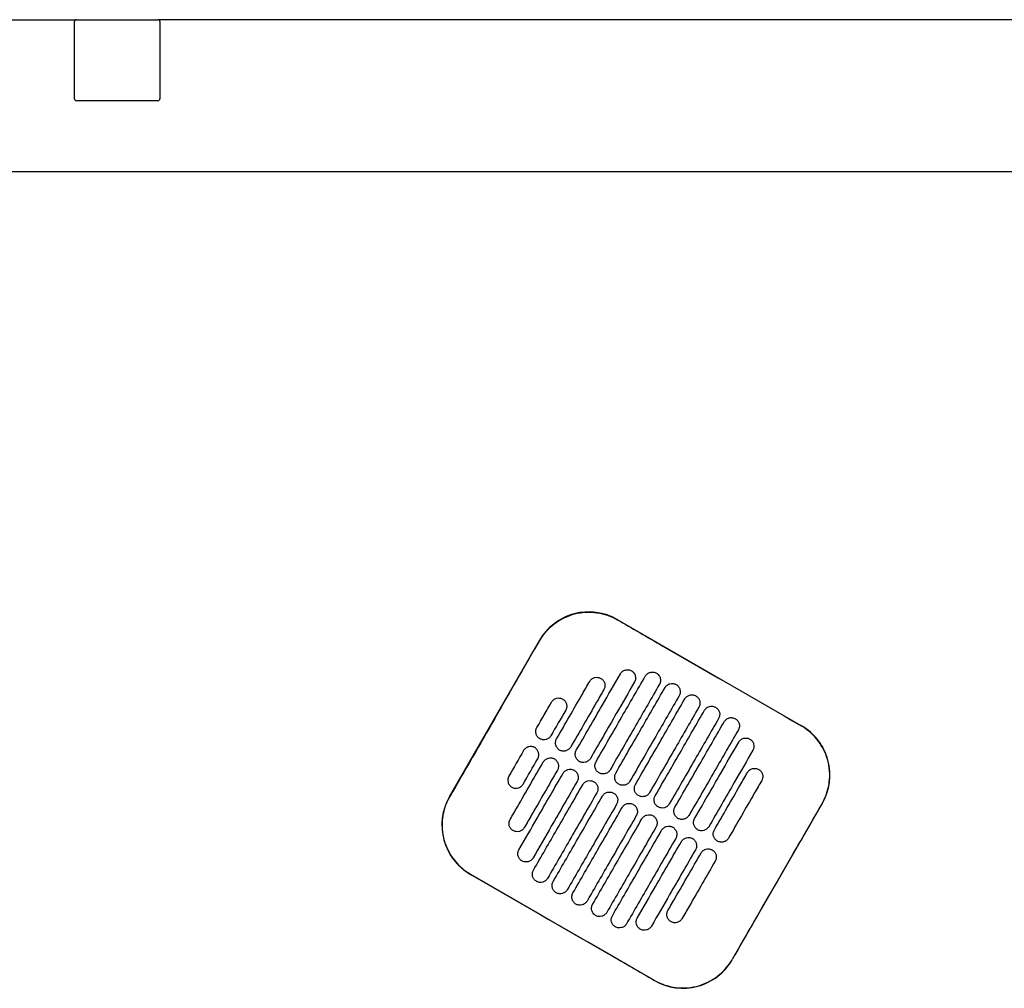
# Model space of a CAD drawing. Header units: metres. Extents: x 15.2 to 54.2, y -39.7 to 1.1.
# Tile 204 of 256: x 52.464 to 52.983, y -37.313 to -36.802. Entities that reach past the tile are written whole.
import ezdxf

# ---------------------------------------------------------------- set-up
doc = ezdxf.new("R2010")
doc.units = ezdxf.units.M
doc.header["$MEASUREMENT"] = 0
doc.layers.add('2D', color=252, linetype='Continuous')

# ---------------------------------------------------------------- blocks, each defined once
blk = doc.blocks.new('2D_QYOS_600')
for p, q in [((0.0785, 0), (0.73066, 0)), ((0.73096, 0.00005), (0.73097, 0.00005)), ((0.73097, 0.00005), (0.77397, 0.00005)), ((1.66604, 0.00005), (0.77396, 0.00005)), ((0.72996, -0.04165), (0.72996, -0.00095)), ((0.72997, -0.04165), (0.72997, -0.00095)), ((0.77496, -0.00095), (0.77496, -0.04165)), ((0.77497, -0.00095), (0.77497, -0.04165)), ((0.73097, -0.04265), (0.73096, -0.04265)), ((0.77397, -0.04265), (0.73097, -0.04265)), ((0.0795, -0.08), (2.36049, -0.08)), ((1.01605, -0.31597), (1.11307, -0.37192)), ((0.92761, -0.40926), (0.97508, -0.32697)), ((1.12407, -0.4129), (1.07661, -0.49519)), ((1.03564, -0.50619), (0.93861, -0.45024))]:
    blk.add_line(p, q)
for centre, radius, start, end in [((0.73096, -0.00095), 0.001, 90, 180), ((0.73097, -0.00095), 0.001, 90, 180), ((0.77396, -0.00095), 0.001, 0, 90), ((0.77397, -0.00095), 0.001, 360, 90), ((0.73096, -0.04165), 0.001, 180, 270), ((0.73097, -0.04165), 0.001, 180, 270), ((0.77396, -0.04165), 0.001, 270, 360), ((0.77397, -0.04165), 0.001, 270, 0), ((1.00106, -0.34196), 0.03, 60.027, 150.027), ((1.09808, -0.39791), 0.03, 330.027, 60.027), ((0.9536, -0.42425), 0.03, 150.027, 240.027), ((1.05062, -0.48021), 0.03, 240.027, 330.027)]:
    blk.add_arc(centre, radius, start, end)
for points, knots in [([(0.97517, -0.32702), (0.97555, -0.32636), (0.97596, -0.32572), (0.97839, -0.32215), (0.98091, -0.3196), (0.98676, -0.31546), (0.99005, -0.31393), (0.99741, -0.31202), (1.00143, -0.3118), (1.00912, -0.31292), (1.01272, -0.31417), (1.016, -0.31606)], [-8.20809, -8.20809, -8.20809, -8.20809, -7.978943, -7.978943, -6.912231, -6.912231, -5.830065, -5.830065, -4.632711, -4.632711, -3.498654, -3.498654, -3.498654, -3.498654]), ([(1.016, -0.31606), (1.02389, -0.32062), (1.03209, -0.32535), (1.0644, -0.34399), (1.08871, -0.35801), (1.11302, -0.37202)], [-3.18138, -3.18138, -3.18138, -3.18138, -2.673929, -2.673929, -1.133377, -1.133377, -1.133377, -1.133377]), ([(0.95145, -0.36818), (0.95239, -0.36655), (0.95332, -0.36493), (0.96227, -0.34941), (0.96884, -0.33801), (0.97517, -0.32702)], [-12.071476, -12.071476, -12.071476, -12.071476, -11.509189, -11.509189, -6.696301, -6.696301, -6.696301, -6.696301]), ([(1.01766, -0.3446), (1.01791, -0.34417), (1.01827, -0.34371), (1.01922, -0.34299), (1.01972, -0.34275), (1.02079, -0.34245), (1.02137, -0.34241), (1.02256, -0.34257), (1.02311, -0.34278), (1.02353, -0.34303)], [-0.5514248, -0.5514248, -0.5514248, -0.5514248, -0.4031161, -0.4031161, -0.2776965, -0.2776965, -0.1471644, -0.1471644, 0, 0, 0, 0]), ([(0.99443, -0.38489), (0.99897, -0.37702), (1.00351, -0.36915), (1.01125, -0.35572), (1.01446, -0.35016), (1.01766, -0.3446)], [0.699452, 0.699452, 0.699452, 0.699452, 3.42526, 3.42526, 5.350619, 5.350619, 5.350619, 5.350619]), ([(1.00152, -0.34856), (1.00177, -0.34814), (1.00213, -0.34768), (1.00308, -0.34696), (1.00358, -0.34671), (1.00465, -0.34642), (1.00523, -0.34638), (1.00642, -0.34653), (1.00697, -0.34675), (1.00739, -0.34699)], [-0.5513875, -0.5513875, -0.5513875, -0.5513875, -0.4031047, -0.4031047, -0.2776919, -0.2776919, -0.1471638, -0.1471638, 0, 0, 0, 0]), ([(1.00482, -0.39088), (1.00936, -0.38301), (1.0139, -0.37514), (1.02256, -0.36012), (1.02668, -0.35298), (1.03081, -0.34583)], [0.699452, 0.699452, 0.699452, 0.699452, 3.425292, 3.425292, 5.900643, 5.900643, 5.900643, 5.900643]), ([(1.00739, -0.34699), (1.00782, -0.34724), (1.00828, -0.3476), (1.00901, -0.34856), (1.00925, -0.34906), (1.00954, -0.35013), (1.00958, -0.3507), (1.00943, -0.35189), (1.00922, -0.35244), (1.00897, -0.35286)], [-0.5553353, -0.5553353, -0.5553353, -0.5553353, -0.4045593, -0.4045593, -0.278267, -0.278267, -0.1472205, -0.1472205, 0, 0, 0, 0]), ([(1.02353, -0.34303), (1.02396, -0.34327), (1.02442, -0.34364), (1.02515, -0.34459), (1.02539, -0.34509), (1.02568, -0.34616), (1.02573, -0.34673), (1.02557, -0.34792), (1.02536, -0.34847), (1.02511, -0.34889)], [-0.5553003, -0.5553003, -0.5553003, -0.5553003, -0.4045497, -0.4045497, -0.2782639, -0.2782639, -0.1472208, -0.1472208, 0, 0, 0, 0]), ([(1.03081, -0.34583), (1.03105, -0.34541), (1.03142, -0.34494), (1.03237, -0.34422), (1.03286, -0.34398), (1.03393, -0.34368), (1.03451, -0.34364), (1.03571, -0.3438), (1.03625, -0.34401), (1.03668, -0.34426)], [-0.5514378, -0.5514378, -0.5514378, -0.5514378, -0.4031217, -0.4031217, -0.2776979, -0.2776979, -0.1471642, -0.1471642, 0, 0, 0, 0]), ([(1.03668, -0.34426), (1.0371, -0.3445), (1.03757, -0.34487), (1.03829, -0.34582), (1.03853, -0.34632), (1.03883, -0.34739), (1.03887, -0.34796), (1.03872, -0.34916), (1.0385, -0.3497), (1.03826, -0.35012)], [-0.5552876, -0.5552876, -0.5552876, -0.5552876, -0.4045446, -0.4045446, -0.2782629, -0.2782629, -0.1472212, -0.1472212, 0, 0, 0, 0]), ([(0.98403, -0.37889), (0.98857, -0.37102), (0.99311, -0.36315), (0.99894, -0.35304), (1.00023, -0.3508), (1.00152, -0.34856)], [0.699452, 0.699452, 0.699452, 0.699452, 3.425217, 3.425217, 4.200582, 4.200582, 4.200582, 4.200582]), ([(1.00897, -0.35286), (1.00768, -0.3551), (1.00639, -0.35734), (1.00056, -0.36745), (0.99602, -0.37532), (0.99148, -0.38319)], [2.649916, 2.649916, 2.649916, 2.649916, 3.425249, 3.425249, 6.151046, 6.151046, 6.151046, 6.151046]), ([(1.02511, -0.34889), (1.02191, -0.35445), (1.0187, -0.36001), (1.01096, -0.37344), (1.00642, -0.38131), (1.00188, -0.38918)], [1.499949, 1.499949, 1.499949, 1.499949, 3.425284, 3.425284, 6.151116, 6.151116, 6.151116, 6.151116]), ([(1.03826, -0.35012), (1.03413, -0.35727), (1.03001, -0.36442), (1.02135, -0.37944), (1.01681, -0.38731), (1.01227, -0.39518)], [0.949973, 0.949973, 0.949973, 0.949973, 3.425307, 3.425307, 6.151164, 6.151164, 6.151164, 6.151164]), ([(1.01522, -0.39688), (1.01976, -0.38901), (1.0243, -0.38114), (1.03296, -0.36612), (1.03708, -0.35897), (1.0412, -0.35182)], [0.699452, 0.699452, 0.699452, 0.699452, 3.425313, 3.425313, 5.900643, 5.900643, 5.900643, 5.900643]), ([(1.0412, -0.35182), (1.04145, -0.3514), (1.04181, -0.35094), (1.04276, -0.35022), (1.04326, -0.34997), (1.04433, -0.34968), (1.04491, -0.34964), (1.0461, -0.34979), (1.04665, -0.35001), (1.04707, -0.35025)], [-0.5514274, -0.5514274, -0.5514274, -0.5514274, -0.4031209, -0.4031209, -0.2776962, -0.2776962, -0.1471634, -0.1471634, 0, 0, 0, 0]), ([(1.04707, -0.35025), (1.04749, -0.3505), (1.04796, -0.35086), (1.04868, -0.35182), (1.04893, -0.35231), (1.04922, -0.35339), (1.04926, -0.35396), (1.04911, -0.35515), (1.0489, -0.35569), (1.04865, -0.35612)], [-0.5552953, -0.5552953, -0.5552953, -0.5552953, -0.4045437, -0.4045437, -0.2782634, -0.2782634, -0.1472215, -0.1472215, 0, 0, 0, 0]), ([(0.98139, -0.35946), (0.98163, -0.35904), (0.982, -0.35858), (0.98294, -0.35786), (0.98344, -0.35761), (0.98451, -0.35732), (0.98509, -0.35728), (0.98629, -0.35743), (0.98683, -0.35764), (0.98726, -0.35789)], [-0.5513269, -0.5513269, -0.5513269, -0.5513269, -0.4030891, -0.4030891, -0.2776846, -0.2776846, -0.1471626, -0.1471626, 0, 0, 0, 0]), ([(0.98726, -0.35789), (0.98768, -0.35813), (0.98815, -0.3585), (0.98887, -0.35946), (0.98911, -0.35995), (0.98941, -0.36102), (0.98945, -0.3616), (0.98929, -0.36279), (0.98908, -0.36333), (0.98884, -0.36376)], [-0.5553938, -0.5553938, -0.5553938, -0.5553938, -0.4045733, -0.4045733, -0.2782728, -0.2782728, -0.147221, -0.147221, 0, 0, 0, 0]), ([(1.04865, -0.35612), (1.04453, -0.36327), (1.04041, -0.37041), (1.03175, -0.38543), (1.02721, -0.3933), (1.02267, -0.40117)], [0.949998, 0.949998, 0.949998, 0.949998, 3.42532, 3.42532, 6.151189, 6.151189, 6.151189, 6.151189]), ([(1.02561, -0.40287), (1.03015, -0.395), (1.03469, -0.38713), (1.04335, -0.37211), (1.04747, -0.36497), (1.0516, -0.35782)], [0.699452, 0.699452, 0.699452, 0.699452, 3.425322, 3.425322, 5.900643, 5.900643, 5.900643, 5.900643]), ([(1.0516, -0.35782), (1.05184, -0.3574), (1.05221, -0.35693), (1.05316, -0.35621), (1.05365, -0.35597), (1.05472, -0.35567), (1.0553, -0.35563), (1.0565, -0.35579), (1.05704, -0.356), (1.05747, -0.35625)], [-0.5514139, -0.5514139, -0.5514139, -0.5514139, -0.4031194, -0.4031194, -0.2776944, -0.2776944, -0.1471626, -0.1471626, 0, 0, 0, 0]), ([(1.05747, -0.35625), (1.05789, -0.35649), (1.05836, -0.35686), (1.05908, -0.35781), (1.05932, -0.35831), (1.05962, -0.35938), (1.05966, -0.35995), (1.05951, -0.36115), (1.05929, -0.36169), (1.05905, -0.36211)], [-0.5553076, -0.5553076, -0.5553076, -0.5553076, -0.4045445, -0.4045445, -0.2782646, -0.2782646, -0.1472219, -0.1472219, 0, 0, 0, 0]), ([(1.05905, -0.36211), (1.05492, -0.36926), (1.0508, -0.37641), (1.04214, -0.39143), (1.0376, -0.3993), (1.03306, -0.40717)], [0.950001, 0.950001, 0.950001, 0.950001, 3.425322, 3.425322, 6.151192, 6.151192, 6.151192, 6.151192]), ([(1.06199, -0.36381), (1.06224, -0.36339), (1.0626, -0.36293), (1.06355, -0.36221), (1.06405, -0.36196), (1.06512, -0.36167), (1.0657, -0.36163), (1.06689, -0.36178), (1.06744, -0.362), (1.06786, -0.36224)], [-0.551397, -0.551397, -0.551397, -0.551397, -0.4031173, -0.4031173, -0.2776925, -0.2776925, -0.1471621, -0.1471621, 0, 0, 0, 0]), ([(1.06786, -0.36224), (1.06828, -0.36249), (1.06875, -0.36285), (1.06947, -0.36381), (1.06972, -0.3643), (1.07001, -0.36538), (1.07005, -0.36595), (1.0699, -0.36714), (1.06969, -0.36769), (1.06944, -0.36811)], [-0.5553245, -0.5553245, -0.5553245, -0.5553245, -0.4045471, -0.4045471, -0.2782667, -0.2782667, -0.1472226, -0.1472226, 0, 0, 0, 0]), ([(1.03601, -0.40887), (1.04055, -0.401), (1.04509, -0.39313), (1.05375, -0.37811), (1.05787, -0.37096), (1.06199, -0.36381)], [0.699452, 0.699452, 0.699452, 0.699452, 3.425321, 3.425321, 5.900643, 5.900643, 5.900643, 5.900643]), ([(1.06944, -0.36811), (1.06532, -0.37526), (1.0612, -0.3824), (1.05254, -0.39742), (1.048, -0.40529), (1.04346, -0.41317)], [0.949982, 0.949982, 0.949982, 0.949982, 3.425312, 3.425312, 6.151173, 6.151173, 6.151173, 6.151173]), ([(1.07239, -0.36981), (1.07263, -0.36939), (1.073, -0.36892), (1.07395, -0.3682), (1.07444, -0.36796), (1.07551, -0.36766), (1.07609, -0.36762), (1.07729, -0.36778), (1.07783, -0.36799), (1.07826, -0.36824)], [-0.551377, -0.551377, -0.551377, -0.551377, -0.4031143, -0.4031143, -0.2776905, -0.2776905, -0.1471617, -0.1471617, 0, 0, 0, 0]), ([(1.07826, -0.36824), (1.07868, -0.36848), (1.07915, -0.36885), (1.07987, -0.3698), (1.08011, -0.3703), (1.08041, -0.37137), (1.08045, -0.37194), (1.0803, -0.37314), (1.08008, -0.37368), (1.07984, -0.37411)], [-0.5553462, -0.5553462, -0.5553462, -0.5553462, -0.4045514, -0.4045514, -0.2782696, -0.2782696, -0.1472236, -0.1472236, 0, 0, 0, 0]), ([(0.97522, -0.37877), (0.97479, -0.37852), (0.97433, -0.37816), (0.9736, -0.3772), (0.97336, -0.3767), (0.97307, -0.37563), (0.97303, -0.37506), (0.97318, -0.37387), (0.97339, -0.37332), (0.97364, -0.3729)], [-0.5554178, -0.5554178, -0.5554178, -0.5554178, -0.4045751, -0.4045751, -0.2782741, -0.2782741, -0.1472211, -0.1472211, 0, 0, 0, 0]), ([(1.0464, -0.41486), (1.05094, -0.40699), (1.05548, -0.39912), (1.06414, -0.3841), (1.06827, -0.37696), (1.07239, -0.36981)], [0.699452, 0.699452, 0.699452, 0.699452, 3.425308, 3.425308, 5.900643, 5.900643, 5.900643, 5.900643]), ([(1.12398, -0.41284), (1.12472, -0.41156), (1.12536, -0.41023), (1.12683, -0.40648), (1.12746, -0.40401), (1.12776, -0.40148), (1.12822, -0.39768), (1.12795, -0.39383), (1.12595, -0.38644), (1.12426, -0.38298), (1.11964, -0.37684), (1.11674, -0.37423), (1.11329, -0.37217), (1.11315, -0.3721), (1.11302, -0.37202)], [17.619777, 17.619777, 17.619777, 17.619777, 18.064718, 18.064718, 18.827754, 18.827754, 18.827754, 19.97637, 19.97637, 21.122539, 21.122539, 22.281306, 22.281306, 22.328075, 22.328075, 22.328075, 22.328075]), ([(0.98109, -0.37719), (0.98084, -0.37762), (0.98048, -0.37808), (0.97953, -0.3788), (0.97903, -0.37905), (0.97796, -0.37934), (0.97738, -0.37938), (0.97619, -0.37923), (0.97564, -0.37901), (0.97522, -0.37877)], [-0.5512937, -0.5512937, -0.5512937, -0.5512937, -0.403082, -0.403082, -0.27768, -0.27768, -0.1471612, -0.1471612, 0, 0, 0, 0]), ([(1.07984, -0.37411), (1.07571, -0.38125), (1.07159, -0.3884), (1.06293, -0.40342), (1.05839, -0.41129), (1.05385, -0.41916)], [0.949941, 0.949941, 0.949941, 0.949941, 3.425291, 3.425291, 6.151132, 6.151132, 6.151132, 6.151132]), ([(1.08003, -0.38057), (1.08028, -0.38015), (1.08064, -0.37968), (1.08159, -0.37896), (1.08209, -0.37872), (1.08316, -0.37842), (1.08374, -0.37838), (1.08493, -0.37854), (1.08548, -0.37875), (1.0859, -0.379)], [-0.5513421, -0.5513421, -0.5513421, -0.5513421, -0.4031061, -0.4031061, -0.2776864, -0.2776864, -0.147161, -0.147161, 0, 0, 0, 0]), ([(0.97252, -0.38344), (0.97209, -0.3832), (0.97155, -0.38298), (0.97035, -0.38283), (0.96978, -0.38287), (0.9687, -0.38317), (0.96821, -0.38341), (0.96726, -0.38413), (0.96689, -0.38459), (0.96665, -0.38502)], [0, 0, 0, 0, 0.1471605, 0.1471605, 0.2776781, 0.2776781, 0.4030803, 0.4030803, 0.5512777, 0.5512777, 0.5512777, 0.5512777]), ([(0.9741, -0.38931), (0.97434, -0.38889), (0.97456, -0.38834), (0.97471, -0.38715), (0.97467, -0.38658), (0.97438, -0.38551), (0.97413, -0.38501), (0.97341, -0.38406), (0.97294, -0.38369), (0.97252, -0.38344)], [0, 0, 0, 0, 0.1472222, 0.1472222, 0.2782773, 0.2782773, 0.4045795, 0.4045795, 0.5554397, 0.5554397, 0.5554397, 0.5554397]), ([(0.98561, -0.38476), (0.98519, -0.38452), (0.98472, -0.38415), (0.984, -0.3832), (0.98375, -0.3827), (0.98346, -0.38163), (0.98342, -0.38105), (0.98357, -0.37986), (0.98379, -0.37932), (0.98403, -0.37889)], [-0.5553983, -0.5553983, -0.5553983, -0.5553983, -0.4045681, -0.4045681, -0.278271, -0.278271, -0.1472202, -0.1472202, 0, 0, 0, 0]), ([(0.99148, -0.38319), (0.99124, -0.38361), (0.99087, -0.38408), (0.98992, -0.38479), (0.98943, -0.38504), (0.98835, -0.38533), (0.98778, -0.38538), (0.98658, -0.38522), (0.98604, -0.38501), (0.98561, -0.38476)], [-0.5513071, -0.5513071, -0.5513071, -0.5513071, -0.4030846, -0.4030846, -0.2776802, -0.2776802, -0.1471604, -0.1471604, 0, 0, 0, 0]), ([(1.0568, -0.42086), (1.06134, -0.41299), (1.06588, -0.40512), (1.07362, -0.39169), (1.07683, -0.38613), (1.08003, -0.38057)], [0.699452, 0.699452, 0.699452, 0.699452, 3.425284, 3.425284, 5.350619, 5.350619, 5.350619, 5.350619]), ([(1.0859, -0.379), (1.08633, -0.37924), (1.08679, -0.37961), (1.08752, -0.38056), (1.08776, -0.38106), (1.08806, -0.38213), (1.0881, -0.3827), (1.08794, -0.3839), (1.08773, -0.38444), (1.08748, -0.38486)], [-0.5553798, -0.5553798, -0.5553798, -0.5553798, -0.4045588, -0.4045588, -0.278273, -0.278273, -0.147224, -0.147224, 0, 0, 0, 0]), ([(0.97704, -0.39101), (0.97729, -0.39059), (0.97765, -0.39013), (0.9786, -0.38941), (0.9791, -0.38916), (0.98017, -0.38887), (0.98075, -0.38883), (0.98194, -0.38898), (0.98249, -0.38919), (0.98291, -0.38944)], [-0.5512944, -0.5512944, -0.5512944, -0.5512944, -0.4030833, -0.4030833, -0.2776787, -0.2776787, -0.1471599, -0.1471599, 0, 0, 0, 0]), ([(0.99601, -0.39076), (0.99558, -0.39051), (0.99512, -0.39015), (0.99439, -0.38919), (0.99415, -0.38869), (0.99386, -0.38762), (0.99382, -0.38705), (0.99397, -0.38586), (0.99418, -0.38531), (0.99443, -0.38489)], [-0.5553838, -0.5553838, -0.5553838, -0.5553838, -0.4045626, -0.4045626, -0.2782686, -0.2782686, -0.1472195, -0.1472195, 0, 0, 0, 0]), ([(1.00188, -0.38918), (1.00163, -0.38961), (1.00127, -0.39007), (1.00032, -0.39079), (0.99982, -0.39104), (0.99875, -0.39133), (0.99817, -0.39137), (0.99698, -0.39122), (0.99643, -0.391), (0.99601, -0.39076)], [-0.5513171, -0.5513171, -0.5513171, -0.5513171, -0.4030867, -0.4030867, -0.2776803, -0.2776803, -0.1471597, -0.1471597, 0, 0, 0, 0]), ([(1.08748, -0.38486), (1.08428, -0.39042), (1.08107, -0.39598), (1.07333, -0.40941), (1.06879, -0.41728), (1.06425, -0.42516)], [1.499901, 1.499901, 1.499901, 1.499901, 3.42526, 3.42526, 6.151068, 6.151068, 6.151068, 6.151068]), ([(0.95955, -0.42134), (0.96084, -0.4191), (0.96213, -0.41686), (0.96796, -0.40675), (0.9725, -0.39888), (0.97704, -0.39101)], [2.649852, 2.649852, 2.649852, 2.649852, 3.425217, 3.425217, 6.150983, 6.150983, 6.150983, 6.150983]), ([(0.98291, -0.38944), (0.98334, -0.38968), (0.9838, -0.39005), (0.98453, -0.39101), (0.98477, -0.3915), (0.98506, -0.39257), (0.9851, -0.39315), (0.98495, -0.39434), (0.98474, -0.39488), (0.98449, -0.39531)], [-0.5554159, -0.5554159, -0.5554159, -0.5554159, -0.4045716, -0.4045716, -0.2782736, -0.2782736, -0.1472211, -0.1472211, 0, 0, 0, 0]), ([(1.0064, -0.39675), (1.00598, -0.39651), (1.00551, -0.39614), (1.00479, -0.39519), (1.00454, -0.39469), (1.00425, -0.39362), (1.00421, -0.39304), (1.00436, -0.39185), (1.00458, -0.39131), (1.00482, -0.39088)], [-0.5553742, -0.5553742, -0.5553742, -0.5553742, -0.4045587, -0.4045587, -0.278267, -0.278267, -0.1472191, -0.1472191, 0, 0, 0, 0]), ([(1.08468, -0.39653), (1.08493, -0.3961), (1.08529, -0.39564), (1.08624, -0.39492), (1.08674, -0.39467), (1.08781, -0.39438), (1.08839, -0.39434), (1.08958, -0.39449), (1.09013, -0.39471), (1.09055, -0.39495)], [-0.5513007, -0.5513007, -0.5513007, -0.5513007, -0.4030941, -0.4030941, -0.2776814, -0.2776814, -0.1471603, -0.1471603, 0, 0, 0, 0]), ([(0.9589, -0.39845), (0.95865, -0.39888), (0.95844, -0.39942), (0.95829, -0.40061), (0.95833, -0.40119), (0.95862, -0.40226), (0.95887, -0.40276), (0.95959, -0.40371), (0.96006, -0.40408), (0.96048, -0.40432)], [0, 0, 0, 0, 0.147223, 0.147223, 0.2782783, 0.2782783, 0.4045781, 0.4045781, 0.5554474, 0.5554474, 0.5554474, 0.5554474]), ([(0.9642, -0.4373), (0.96741, -0.43174), (0.97061, -0.42618), (0.97836, -0.41275), (0.9829, -0.40488), (0.98744, -0.39701)], [1.499901, 1.499901, 1.499901, 1.499901, 3.42526, 3.42526, 6.151068, 6.151068, 6.151068, 6.151068]), ([(0.98449, -0.39531), (0.97995, -0.40318), (0.97541, -0.41105), (0.96958, -0.42116), (0.96829, -0.4234), (0.967, -0.42564)], [0.699452, 0.699452, 0.699452, 0.699452, 3.425249, 3.425249, 4.200582, 4.200582, 4.200582, 4.200582]), ([(0.98744, -0.39701), (0.98768, -0.39658), (0.98805, -0.39612), (0.989, -0.3954), (0.98949, -0.39516), (0.99057, -0.39486), (0.99114, -0.39482), (0.99234, -0.39497), (0.99288, -0.39519), (0.99331, -0.39543)], [-0.5513075, -0.5513075, -0.5513075, -0.5513075, -0.4030857, -0.4030857, -0.2776792, -0.2776792, -0.1471593, -0.1471593, 0, 0, 0, 0]), ([(0.99331, -0.39543), (0.99373, -0.39568), (0.9942, -0.39605), (0.99492, -0.397), (0.99517, -0.3975), (0.99546, -0.39857), (0.9955, -0.39914), (0.99535, -0.40033), (0.99513, -0.40088), (0.99489, -0.4013)], [-0.555397, -0.555397, -0.555397, -0.555397, -0.4045652, -0.4045652, -0.2782705, -0.2782705, -0.1472202, -0.1472202, 0, 0, 0, 0]), ([(1.01227, -0.39518), (1.01203, -0.3956), (1.01166, -0.39607), (1.01071, -0.39679), (1.01022, -0.39703), (1.00914, -0.39733), (1.00857, -0.39737), (1.00737, -0.39721), (1.00683, -0.397), (1.0064, -0.39675)], [-0.5513237, -0.5513237, -0.5513237, -0.5513237, -0.4030882, -0.4030882, -0.2776804, -0.2776804, -0.1471592, -0.1471592, 0, 0, 0, 0]), ([(1.0168, -0.40275), (1.01637, -0.4025), (1.01591, -0.40214), (1.01518, -0.40118), (1.01494, -0.40068), (1.01465, -0.39961), (1.01461, -0.39904), (1.01476, -0.39785), (1.01497, -0.3973), (1.01522, -0.39688)], [-0.5553693, -0.5553693, -0.5553693, -0.5553693, -0.4045566, -0.4045566, -0.2782661, -0.2782661, -0.1472189, -0.1472189, 0, 0, 0, 0]), ([(1.06719, -0.42685), (1.07173, -0.41898), (1.07627, -0.41111), (1.0821, -0.401), (1.08339, -0.39876), (1.08468, -0.39653)], [0.699452, 0.699452, 0.699452, 0.699452, 3.425249, 3.425249, 4.200582, 4.200582, 4.200582, 4.200582]), ([(1.09055, -0.39495), (1.09098, -0.3952), (1.09144, -0.39556), (1.09217, -0.39652), (1.09241, -0.39702), (1.09271, -0.39809), (1.09275, -0.39866), (1.09259, -0.39985), (1.09238, -0.4004), (1.09213, -0.40082)], [-0.5554179, -0.5554179, -0.5554179, -0.5554179, -0.4045683, -0.4045683, -0.2782761, -0.2782761, -0.1472238, -0.1472238, 0, 0, 0, 0]), ([(0.96048, -0.40432), (0.9609, -0.40457), (0.96145, -0.40478), (0.96265, -0.40493), (0.96322, -0.40489), (0.96429, -0.4046), (0.96479, -0.40435), (0.96574, -0.40363), (0.9661, -0.40317), (0.96635, -0.40275)], [0, 0, 0, 0, 0.1471602, 0.1471602, 0.2776775, 0.2776775, 0.4030818, 0.4030818, 0.5512681, 0.5512681, 0.5512681, 0.5512681]), ([(0.99489, -0.4013), (0.99035, -0.40917), (0.98581, -0.41704), (0.97806, -0.43047), (0.97486, -0.43603), (0.97165, -0.44159)], [0.699452, 0.699452, 0.699452, 0.699452, 3.425284, 3.425284, 5.350619, 5.350619, 5.350619, 5.350619]), ([(0.97185, -0.44806), (0.97597, -0.44091), (0.98009, -0.43376), (0.98875, -0.41874), (0.99329, -0.41087), (0.99783, -0.403)], [0.949941, 0.949941, 0.949941, 0.949941, 3.425292, 3.425292, 6.151132, 6.151132, 6.151132, 6.151132]), ([(0.99783, -0.403), (0.99808, -0.40258), (0.99844, -0.40212), (0.99939, -0.4014), (0.99989, -0.40115), (1.00096, -0.40086), (1.00154, -0.40082), (1.00273, -0.40097), (1.00328, -0.40118), (1.0037, -0.40143)], [-0.5513173, -0.5513173, -0.5513173, -0.5513173, -0.4030875, -0.4030875, -0.2776797, -0.2776797, -0.147159, -0.147159, 0, 0, 0, 0]), ([(1.0037, -0.40143), (1.00413, -0.40167), (1.00459, -0.40204), (1.00532, -0.403), (1.00556, -0.40349), (1.00585, -0.40456), (1.0059, -0.40514), (1.00574, -0.40633), (1.00553, -0.40687), (1.00528, -0.4073)], [-0.555383, -0.555383, -0.555383, -0.555383, -0.4045604, -0.4045604, -0.2782682, -0.2782682, -0.1472195, -0.1472195, 0, 0, 0, 0]), ([(1.02267, -0.40117), (1.02242, -0.4016), (1.02206, -0.40206), (1.02111, -0.40278), (1.02061, -0.40303), (1.01954, -0.40332), (1.01896, -0.40336), (1.01777, -0.40321), (1.01722, -0.40299), (1.0168, -0.40275)], [-0.551327, -0.551327, -0.551327, -0.551327, -0.403089, -0.403089, -0.2776804, -0.2776804, -0.1471589, -0.1471589, 0, 0, 0, 0]), ([(1.02719, -0.40874), (1.02677, -0.4085), (1.0263, -0.40813), (1.02558, -0.40718), (1.02534, -0.40668), (1.02504, -0.40561), (1.025, -0.40503), (1.02515, -0.40384), (1.02537, -0.4033), (1.02561, -0.40287)], [-0.5553691, -0.5553691, -0.5553691, -0.5553691, -0.4045561, -0.4045561, -0.278266, -0.278266, -0.1472189, -0.1472189, 0, 0, 0, 0]), ([(1.09213, -0.40082), (1.09084, -0.40306), (1.08955, -0.4053), (1.08372, -0.41541), (1.07918, -0.42328), (1.07464, -0.43115)], [2.649852, 2.649852, 2.649852, 2.649852, 3.425217, 3.425217, 6.150982, 6.150982, 6.150982, 6.150982]), ([(0.92771, -0.40932), (0.92768, -0.40938), (0.92764, -0.40944), (0.92565, -0.41294), (0.9244, -0.41673), (0.92345, -0.42458), (0.92376, -0.42856), (0.9258, -0.43581), (0.92739, -0.43907), (0.93127, -0.44435), (0.93338, -0.44646), (0.93669, -0.44893), (0.93766, -0.44956), (0.93867, -0.45014)], [8.273299, 8.273299, 8.273299, 8.273299, 8.293543, 8.293543, 9.48086, 9.48086, 10.665623, 10.665623, 11.74288, 11.74288, 12.632334, 12.632334, 12.981673, 12.981673, 12.981673, 12.981673]), ([(1.00528, -0.4073), (1.00074, -0.41517), (0.9962, -0.42304), (0.98754, -0.43806), (0.98342, -0.44521), (0.9793, -0.45235)], [0.699452, 0.699452, 0.699452, 0.699452, 3.425308, 3.425308, 5.900643, 5.900643, 5.900643, 5.900643]), ([(0.98224, -0.45405), (0.98637, -0.4469), (0.99049, -0.43976), (0.99915, -0.42474), (1.00369, -0.41687), (1.00823, -0.409)], [0.949982, 0.949982, 0.949982, 0.949982, 3.425312, 3.425312, 6.151173, 6.151173, 6.151173, 6.151173]), ([(1.00823, -0.409), (1.00847, -0.40857), (1.00884, -0.40811), (1.00979, -0.40739), (1.01028, -0.40715), (1.01136, -0.40685), (1.01193, -0.40681), (1.01313, -0.40696), (1.01367, -0.40718), (1.0141, -0.40742)], [-0.5513238, -0.5513238, -0.5513238, -0.5513238, -0.4030887, -0.4030887, -0.27768, -0.27768, -0.1471588, -0.1471588, 0, 0, 0, 0]), ([(1.0141, -0.40742), (1.01452, -0.40767), (1.01499, -0.40804), (1.01571, -0.40899), (1.01596, -0.40949), (1.01625, -0.41056), (1.01629, -0.41113), (1.01614, -0.41232), (1.01592, -0.41287), (1.01568, -0.41329)], [-0.5553737, -0.5553737, -0.5553737, -0.5553737, -0.4045574, -0.4045574, -0.2782667, -0.2782667, -0.1472191, -0.1472191, 0, 0, 0, 0]), ([(1.03306, -0.40717), (1.03282, -0.40759), (1.03245, -0.40806), (1.0315, -0.40878), (1.03101, -0.40902), (1.02993, -0.40932), (1.02936, -0.40936), (1.02816, -0.4092), (1.02762, -0.40899), (1.02719, -0.40874)], [-0.551327, -0.551327, -0.551327, -0.551327, -0.4030892, -0.4030892, -0.2776802, -0.2776802, -0.1471588, -0.1471588, 0, 0, 0, 0]), ([(1.03759, -0.41474), (1.03716, -0.41449), (1.0367, -0.41413), (1.03598, -0.41317), (1.03573, -0.41267), (1.03544, -0.4116), (1.0354, -0.41103), (1.03555, -0.40984), (1.03576, -0.40929), (1.03601, -0.40887)], [-0.5553737, -0.5553737, -0.5553737, -0.5553737, -0.4045574, -0.4045574, -0.2782667, -0.2782667, -0.1472191, -0.1472191, 0, 0, 0, 0]), ([(1.01568, -0.41329), (1.01114, -0.42116), (1.0066, -0.42904), (0.99794, -0.44405), (0.99382, -0.4512), (0.98969, -0.45835)], [0.699452, 0.699452, 0.699452, 0.699452, 3.425321, 3.425321, 5.900643, 5.900643, 5.900643, 5.900643]), ([(0.99264, -0.46005), (0.99676, -0.4529), (1.00088, -0.44575), (1.00955, -0.43073), (1.01408, -0.42286), (1.01862, -0.41499)], [0.950001, 0.950001, 0.950001, 0.950001, 3.425322, 3.425322, 6.151192, 6.151192, 6.151192, 6.151192]), ([(1.01862, -0.41499), (1.01887, -0.41457), (1.01923, -0.41411), (1.02018, -0.41339), (1.02068, -0.41314), (1.02175, -0.41285), (1.02233, -0.41281), (1.02352, -0.41296), (1.02407, -0.41317), (1.02449, -0.41342)], [-0.551327, -0.551327, -0.551327, -0.551327, -0.4030892, -0.4030892, -0.2776802, -0.2776802, -0.1471588, -0.1471588, 0, 0, 0, 0]), ([(1.02449, -0.41342), (1.02492, -0.41366), (1.02538, -0.41403), (1.02611, -0.41499), (1.02635, -0.41548), (1.02664, -0.41655), (1.02669, -0.41713), (1.02653, -0.41832), (1.02632, -0.41886), (1.02607, -0.41929)], [-0.5553691, -0.5553691, -0.5553691, -0.5553691, -0.4045561, -0.4045561, -0.278266, -0.278266, -0.1472189, -0.1472189, 0, 0, 0, 0]), ([(1.04346, -0.41317), (1.04321, -0.41359), (1.04285, -0.41405), (1.0419, -0.41477), (1.0414, -0.41502), (1.04033, -0.41531), (1.03975, -0.41535), (1.03856, -0.4152), (1.03801, -0.41498), (1.03759, -0.41474)], [-0.5513238, -0.5513238, -0.5513238, -0.5513238, -0.4030887, -0.4030887, -0.27768, -0.27768, -0.1471588, -0.1471588, 0, 0, 0, 0]), ([(1.04798, -0.42073), (1.04756, -0.42049), (1.04709, -0.42012), (1.04637, -0.41917), (1.04613, -0.41867), (1.04583, -0.4176), (1.04579, -0.41702), (1.04594, -0.41583), (1.04616, -0.41529), (1.0464, -0.41486)], [-0.555383, -0.555383, -0.555383, -0.555383, -0.4045605, -0.4045605, -0.2782682, -0.2782682, -0.1472195, -0.1472195, 0, 0, 0, 0]), ([(1.12398, -0.41284), (1.11786, -0.42344), (1.1115, -0.43447), (1.10257, -0.44994), (1.10139, -0.45198), (1.10024, -0.45399)], [-21.78268, -21.78268, -21.78268, -21.78268, -17.142885, -17.142885, -16.423665, -16.423665, -16.423665, -16.423665]), ([(1.02607, -0.41929), (1.02153, -0.42716), (1.01699, -0.43503), (1.00833, -0.45005), (1.00421, -0.4572), (1.00009, -0.46434)], [0.699452, 0.699452, 0.699452, 0.699452, 3.425322, 3.425322, 5.900643, 5.900643, 5.900643, 5.900643]), ([(1.02902, -0.42099), (1.02926, -0.42056), (1.02963, -0.4201), (1.03058, -0.41938), (1.03107, -0.41914), (1.03215, -0.41884), (1.03272, -0.4188), (1.03392, -0.41895), (1.03446, -0.41917), (1.03489, -0.41941)], [-0.5513269, -0.5513269, -0.5513269, -0.5513269, -0.403089, -0.403089, -0.2776804, -0.2776804, -0.1471589, -0.1471589, 0, 0, 0, 0]), ([(1.03489, -0.41941), (1.03531, -0.41966), (1.03578, -0.42003), (1.0365, -0.42098), (1.03675, -0.42148), (1.03704, -0.42255), (1.03708, -0.42312), (1.03693, -0.42431), (1.03671, -0.42486), (1.03647, -0.42528)], [-0.5553693, -0.5553693, -0.5553693, -0.5553693, -0.4045566, -0.4045566, -0.2782661, -0.2782661, -0.1472189, -0.1472189, 0, 0, 0, 0]), ([(1.05385, -0.41916), (1.05361, -0.41958), (1.05324, -0.42005), (1.05229, -0.42077), (1.0518, -0.42101), (1.05073, -0.42131), (1.05015, -0.42135), (1.04895, -0.42119), (1.04841, -0.42098), (1.04798, -0.42073)], [-0.5513173, -0.5513173, -0.5513173, -0.5513173, -0.4030875, -0.4030875, -0.2776797, -0.2776797, -0.147159, -0.147159, 0, 0, 0, 0]), ([(0.96113, -0.42721), (0.96071, -0.42696), (0.96024, -0.4266), (0.95952, -0.42564), (0.95927, -0.42515), (0.95898, -0.42407), (0.95894, -0.4235), (0.95909, -0.42231), (0.95931, -0.42177), (0.95955, -0.42134)], [-0.555418, -0.555418, -0.555418, -0.555418, -0.4045683, -0.4045683, -0.2782762, -0.2782762, -0.1472238, -0.1472238, 0, 0, 0, 0]), ([(1.00303, -0.46604), (1.00716, -0.45889), (1.01128, -0.45175), (1.01994, -0.43673), (1.02448, -0.42886), (1.02902, -0.42099)], [0.949998, 0.949998, 0.949998, 0.949998, 3.42532, 3.42532, 6.151189, 6.151189, 6.151189, 6.151189]), ([(1.03647, -0.42528), (1.03193, -0.43315), (1.02739, -0.44103), (1.01873, -0.45604), (1.01461, -0.46319), (1.01048, -0.47034)], [0.699452, 0.699452, 0.699452, 0.699452, 3.425313, 3.425313, 5.900643, 5.900643, 5.900643, 5.900643]), ([(1.03941, -0.42698), (1.03966, -0.42656), (1.04002, -0.4261), (1.04097, -0.42538), (1.04147, -0.42513), (1.04254, -0.42484), (1.04312, -0.4248), (1.04431, -0.42495), (1.04486, -0.42516), (1.04528, -0.42541)], [-0.5513236, -0.5513236, -0.5513236, -0.5513236, -0.4030881, -0.4030881, -0.2776804, -0.2776804, -0.1471592, -0.1471592, 0, 0, 0, 0]), ([(1.04528, -0.42541), (1.04571, -0.42565), (1.04617, -0.42602), (1.0469, -0.42698), (1.04714, -0.42747), (1.04744, -0.42854), (1.04748, -0.42912), (1.04732, -0.43031), (1.04711, -0.43085), (1.04686, -0.43128)], [-0.5553742, -0.5553742, -0.5553742, -0.5553742, -0.4045587, -0.4045587, -0.278267, -0.278267, -0.1472191, -0.1472191, 0, 0, 0, 0]), ([(1.05838, -0.42673), (1.05796, -0.42648), (1.05749, -0.42612), (1.05677, -0.42516), (1.05652, -0.42466), (1.05623, -0.42359), (1.05619, -0.42302), (1.05634, -0.42183), (1.05655, -0.42128), (1.0568, -0.42086)], [-0.5553971, -0.5553971, -0.5553971, -0.5553971, -0.4045652, -0.4045652, -0.2782705, -0.2782705, -0.1472202, -0.1472202, 0, 0, 0, 0]), ([(1.06425, -0.42516), (1.064, -0.42558), (1.06364, -0.42604), (1.06269, -0.42676), (1.06219, -0.42701), (1.06112, -0.4273), (1.06054, -0.42734), (1.05935, -0.42719), (1.0588, -0.42697), (1.05838, -0.42673)], [-0.5513075, -0.5513075, -0.5513075, -0.5513075, -0.4030857, -0.4030857, -0.2776792, -0.2776792, -0.1471593, -0.1471593, 0, 0, 0, 0]), ([(0.967, -0.42564), (0.96676, -0.42606), (0.96639, -0.42652), (0.96544, -0.42724), (0.96495, -0.42749), (0.96387, -0.42778), (0.9633, -0.42782), (0.9621, -0.42767), (0.96156, -0.42745), (0.96113, -0.42721)], [-0.5513007, -0.5513007, -0.5513007, -0.5513007, -0.4030941, -0.4030941, -0.2776814, -0.2776814, -0.1471603, -0.1471603, 0, 0, 0, 0]), ([(1.01343, -0.47204), (1.01755, -0.46489), (1.02167, -0.45774), (1.03034, -0.44272), (1.03487, -0.43485), (1.03941, -0.42698)], [0.949972, 0.949972, 0.949972, 0.949972, 3.425307, 3.425307, 6.151164, 6.151164, 6.151164, 6.151164]), ([(1.06877, -0.43272), (1.06835, -0.43248), (1.06788, -0.43211), (1.06716, -0.43116), (1.06692, -0.43066), (1.06662, -0.42959), (1.06658, -0.42901), (1.06673, -0.42782), (1.06695, -0.42728), (1.06719, -0.42685)], [-0.555416, -0.555416, -0.555416, -0.555416, -0.4045716, -0.4045716, -0.2782736, -0.2782736, -0.1472211, -0.1472211, 0, 0, 0, 0]), ([(1.04686, -0.43128), (1.04232, -0.43915), (1.03779, -0.44702), (1.02912, -0.46204), (1.025, -0.46919), (1.02088, -0.47633)], [0.699452, 0.699452, 0.699452, 0.699452, 3.425292, 3.425292, 5.900643, 5.900643, 5.900643, 5.900643]), ([(1.02657, -0.47327), (1.02978, -0.46771), (1.03299, -0.46215), (1.04073, -0.44872), (1.04527, -0.44085), (1.04981, -0.43298)], [1.499949, 1.499949, 1.499949, 1.499949, 3.425284, 3.425284, 6.151116, 6.151116, 6.151116, 6.151116]), ([(1.04981, -0.43298), (1.05005, -0.43255), (1.05042, -0.43209), (1.05137, -0.43137), (1.05186, -0.43113), (1.05294, -0.43083), (1.05351, -0.43079), (1.05471, -0.43094), (1.05525, -0.43116), (1.05568, -0.43141)], [-0.551317, -0.551317, -0.551317, -0.551317, -0.4030867, -0.4030867, -0.2776803, -0.2776803, -0.1471597, -0.1471597, 0, 0, 0, 0]), ([(1.05568, -0.43141), (1.0561, -0.43165), (1.05657, -0.43202), (1.05729, -0.43297), (1.05754, -0.43347), (1.05783, -0.43454), (1.05787, -0.43511), (1.05772, -0.4363), (1.0575, -0.43685), (1.05726, -0.43727)], [-0.5553839, -0.5553839, -0.5553839, -0.5553839, -0.4045626, -0.4045626, -0.2782686, -0.2782686, -0.1472195, -0.1472195, 0, 0, 0, 0]), ([(1.07464, -0.43115), (1.0744, -0.43157), (1.07403, -0.43204), (1.07308, -0.43276), (1.07259, -0.433), (1.07152, -0.4333), (1.07094, -0.43334), (1.06974, -0.43318), (1.0692, -0.43297), (1.06877, -0.43272)], [-0.5512944, -0.5512944, -0.5512944, -0.5512944, -0.4030833, -0.4030833, -0.2776787, -0.2776787, -0.1471599, -0.1471599, 0, 0, 0, 0]), ([(0.96578, -0.44317), (0.96536, -0.44292), (0.96489, -0.44255), (0.96417, -0.4416), (0.96392, -0.4411), (0.96363, -0.44003), (0.96359, -0.43946), (0.96374, -0.43827), (0.96396, -0.43772), (0.9642, -0.4373)], [-0.55538, -0.55538, -0.55538, -0.55538, -0.4045589, -0.4045589, -0.278273, -0.278273, -0.147224, -0.147224, 0, 0, 0, 0]), ([(1.05726, -0.43727), (1.05272, -0.44514), (1.04818, -0.45302), (1.04043, -0.46645), (1.03723, -0.472), (1.03402, -0.47756)], [0.699452, 0.699452, 0.699452, 0.699452, 3.42526, 3.42526, 5.350619, 5.350619, 5.350619, 5.350619]), ([(1.04271, -0.4693), (1.044, -0.46706), (1.0453, -0.46482), (1.05113, -0.45471), (1.05567, -0.44684), (1.0602, -0.43897)], [2.649916, 2.649916, 2.649916, 2.649916, 3.425249, 3.425249, 6.151046, 6.151046, 6.151046, 6.151046]), ([(1.0602, -0.43897), (1.06045, -0.43855), (1.06081, -0.43809), (1.06176, -0.43737), (1.06226, -0.43712), (1.06333, -0.43683), (1.06391, -0.43679), (1.0651, -0.43694), (1.06565, -0.43716), (1.06607, -0.4374)], [-0.551307, -0.551307, -0.551307, -0.551307, -0.4030846, -0.4030846, -0.2776802, -0.2776802, -0.1471604, -0.1471604, 0, 0, 0, 0]), ([(1.06607, -0.4374), (1.0665, -0.43764), (1.06696, -0.43801), (1.06769, -0.43897), (1.06793, -0.43946), (1.06823, -0.44053), (1.06827, -0.44111), (1.06811, -0.4423), (1.0679, -0.44284), (1.06765, -0.44327)], [-0.5553984, -0.5553984, -0.5553984, -0.5553984, -0.4045681, -0.4045681, -0.278271, -0.278271, -0.1472202, -0.1472202, 0, 0, 0, 0]), ([(0.97165, -0.44159), (0.97141, -0.44202), (0.97104, -0.44248), (0.97009, -0.4432), (0.9696, -0.44344), (0.96852, -0.44374), (0.96795, -0.44378), (0.96675, -0.44363), (0.96621, -0.44341), (0.96578, -0.44317)], [-0.551342, -0.551342, -0.551342, -0.551342, -0.4031061, -0.4031061, -0.2776864, -0.2776864, -0.147161, -0.147161, 0, 0, 0, 0]), ([(1.06765, -0.44327), (1.06311, -0.45114), (1.05858, -0.45901), (1.05275, -0.46912), (1.05145, -0.47136), (1.05016, -0.4736)], [0.699452, 0.699452, 0.699452, 0.699452, 3.425217, 3.425217, 4.200582, 4.200582, 4.200582, 4.200582]), ([(0.93867, -0.45014), (0.96298, -0.46415), (0.98729, -0.47817), (1.01962, -0.49683), (1.02766, -0.50146), (1.03569, -0.5061)], [1.133412, 1.133412, 1.133412, 1.133412, 2.681586, 2.681586, 3.193366, 3.193366, 3.193366, 3.193366]), ([(0.97343, -0.45392), (0.97301, -0.45368), (0.97254, -0.45331), (0.97182, -0.45236), (0.97157, -0.45186), (0.97128, -0.45079), (0.97124, -0.45022), (0.97139, -0.44903), (0.9716, -0.44848), (0.97185, -0.44806)], [-0.5553464, -0.5553464, -0.5553464, -0.5553464, -0.4045515, -0.4045515, -0.2782697, -0.2782697, -0.1472236, -0.1472236, 0, 0, 0, 0]), ([(0.9793, -0.45235), (0.97906, -0.45278), (0.97869, -0.45324), (0.97774, -0.45396), (0.97724, -0.4542), (0.97617, -0.4545), (0.9756, -0.45454), (0.9744, -0.45439), (0.97385, -0.45417), (0.97343, -0.45392)], [-0.5513769, -0.5513769, -0.5513769, -0.5513769, -0.4031143, -0.4031143, -0.2776905, -0.2776905, -0.1471617, -0.1471617, 0, 0, 0, 0]), ([(0.98382, -0.45992), (0.9834, -0.45968), (0.98294, -0.45931), (0.98221, -0.45835), (0.98197, -0.45786), (0.98167, -0.45679), (0.98163, -0.45621), (0.98179, -0.45502), (0.982, -0.45448), (0.98224, -0.45405)], [-0.5553248, -0.5553248, -0.5553248, -0.5553248, -0.4045472, -0.4045472, -0.2782668, -0.2782668, -0.1472227, -0.1472227, 0, 0, 0, 0]), ([(0.98969, -0.45835), (0.98945, -0.45877), (0.98908, -0.45923), (0.98814, -0.45995), (0.98764, -0.4602), (0.98657, -0.46049), (0.98599, -0.46053), (0.9848, -0.46038), (0.98425, -0.46017), (0.98382, -0.45992)], [-0.5513969, -0.5513969, -0.5513969, -0.5513969, -0.4031172, -0.4031172, -0.2776925, -0.2776925, -0.1471621, -0.1471621, 0, 0, 0, 0]), ([(0.99422, -0.46592), (0.9938, -0.46567), (0.99333, -0.4653), (0.99261, -0.46435), (0.99236, -0.46385), (0.99207, -0.46278), (0.99203, -0.46221), (0.99218, -0.46102), (0.99239, -0.46047), (0.99264, -0.46005)], [-0.5553078, -0.5553078, -0.5553078, -0.5553078, -0.4045446, -0.4045446, -0.2782647, -0.2782647, -0.147222, -0.147222, 0, 0, 0, 0]), ([(1.00009, -0.46434), (0.99985, -0.46477), (0.99948, -0.46523), (0.99853, -0.46595), (0.99803, -0.46619), (0.99696, -0.46649), (0.99639, -0.46653), (0.99519, -0.46638), (0.99464, -0.46616), (0.99422, -0.46592)], [-0.5514137, -0.5514137, -0.5514137, -0.5514137, -0.4031194, -0.4031194, -0.2776944, -0.2776944, -0.1471627, -0.1471627, 0, 0, 0, 0]), ([(1.00461, -0.47191), (1.00419, -0.47167), (1.00373, -0.4713), (1.003, -0.47034), (1.00276, -0.46985), (1.00246, -0.46878), (1.00242, -0.4682), (1.00258, -0.46701), (1.00279, -0.46647), (1.00303, -0.46604)], [-0.5552955, -0.5552955, -0.5552955, -0.5552955, -0.4045438, -0.4045438, -0.2782634, -0.2782634, -0.1472215, -0.1472215, 0, 0, 0, 0]), ([(1.01048, -0.47034), (1.01024, -0.47076), (1.00987, -0.47122), (1.00893, -0.47194), (1.00843, -0.47219), (1.00736, -0.47248), (1.00678, -0.47252), (1.00559, -0.47237), (1.00504, -0.47216), (1.00461, -0.47191)], [-0.5514273, -0.5514273, -0.5514273, -0.5514273, -0.4031209, -0.4031209, -0.2776962, -0.2776962, -0.1471634, -0.1471634, 0, 0, 0, 0]), ([(1.01501, -0.47791), (1.01459, -0.47766), (1.01412, -0.47729), (1.0134, -0.47634), (1.01315, -0.47584), (1.01286, -0.47477), (1.01282, -0.4742), (1.01297, -0.47301), (1.01318, -0.47246), (1.01343, -0.47204)], [-0.5552879, -0.5552879, -0.5552879, -0.5552879, -0.4045447, -0.4045447, -0.2782629, -0.2782629, -0.1472212, -0.1472212, 0, 0, 0, 0]), ([(1.04429, -0.47517), (1.04387, -0.47493), (1.0434, -0.47456), (1.04268, -0.4736), (1.04244, -0.47311), (1.04214, -0.47204), (1.0421, -0.47146), (1.04225, -0.47027), (1.04247, -0.46973), (1.04271, -0.4693)], [-0.5553355, -0.5553355, -0.5553355, -0.5553355, -0.4045594, -0.4045594, -0.278267, -0.278267, -0.1472206, -0.1472206, 0, 0, 0, 0]), ([(1.02088, -0.47633), (1.02064, -0.47676), (1.02027, -0.47722), (1.01932, -0.47794), (1.01882, -0.47818), (1.01775, -0.47848), (1.01718, -0.47852), (1.01598, -0.47837), (1.01543, -0.47815), (1.01501, -0.47791)], [-0.5514376, -0.5514376, -0.5514376, -0.5514376, -0.4031217, -0.4031217, -0.2776979, -0.2776979, -0.1471642, -0.1471642, 0, 0, 0, 0]), ([(1.02815, -0.47914), (1.02773, -0.47889), (1.02726, -0.47852), (1.02654, -0.47757), (1.0263, -0.47707), (1.026, -0.476), (1.02596, -0.47543), (1.02611, -0.47424), (1.02633, -0.47369), (1.02657, -0.47327)], [-0.5553006, -0.5553006, -0.5553006, -0.5553006, -0.4045498, -0.4045498, -0.2782639, -0.2782639, -0.1472208, -0.1472208, 0, 0, 0, 0]), ([(1.05016, -0.4736), (1.04992, -0.47402), (1.04955, -0.47448), (1.0486, -0.4752), (1.04811, -0.47545), (1.04704, -0.47574), (1.04646, -0.47578), (1.04526, -0.47563), (1.04472, -0.47541), (1.04429, -0.47517)], [-0.5513873, -0.5513873, -0.5513873, -0.5513873, -0.4031046, -0.4031046, -0.2776919, -0.2776919, -0.1471638, -0.1471638, 0, 0, 0, 0]), ([(1.03402, -0.47756), (1.03378, -0.47799), (1.03341, -0.47845), (1.03246, -0.47917), (1.03197, -0.47941), (1.03089, -0.47971), (1.03032, -0.47975), (1.02912, -0.4796), (1.02858, -0.47938), (1.02815, -0.47914)], [-0.5514247, -0.5514247, -0.5514247, -0.5514247, -0.4031161, -0.4031161, -0.2776965, -0.2776965, -0.1471644, -0.1471644, 0, 0, 0, 0]), ([(1.03569, -0.5061), (1.03708, -0.5069), (1.03853, -0.50759), (1.04288, -0.50924), (1.04588, -0.50988), (1.05279, -0.51027), (1.05667, -0.50974), (1.06384, -0.50727), (1.06709, -0.50543), (1.07256, -0.5008), (1.07479, -0.49813), (1.07652, -0.49514)], [12.978915, 12.978915, 12.978915, 12.978915, 13.461173, 13.461173, 14.374287, 14.374287, 15.53872, 15.53872, 16.650066, 16.650066, 17.687358, 17.687358, 17.687358, 17.687358])]:
    blk.add_open_spline(points, degree=3, knots=knots)
for points in [[(0.97364, -0.3729), (0.97622, -0.36842), (0.9788, -0.36394), (0.98139, -0.35946)], [(0.95145, -0.36818), (0.94354, -0.38189), (0.93563, -0.39561), (0.92771, -0.40932)], [(0.98884, -0.36376), (0.98625, -0.36824), (0.98367, -0.37272), (0.98109, -0.37719)], [(0.96665, -0.38502), (0.96407, -0.3895), (0.96148, -0.39397), (0.9589, -0.39845)], [(0.96635, -0.40275), (0.96893, -0.39827), (0.97151, -0.39379), (0.9741, -0.38931)], [(1.10024, -0.45399), (1.09233, -0.4677), (1.08442, -0.48142), (1.07652, -0.49514)]]:
    blk.add_open_spline(points, degree=3)

msp = doc.modelspace()

# ---------------------------------------------------------------- block references
at = {"layer": '2D'}
msp.add_blockref('2D_QYOS_600', (51.7625, -36.80251), dxfattribs=at)

doc.saveas('drawing.dxf')
